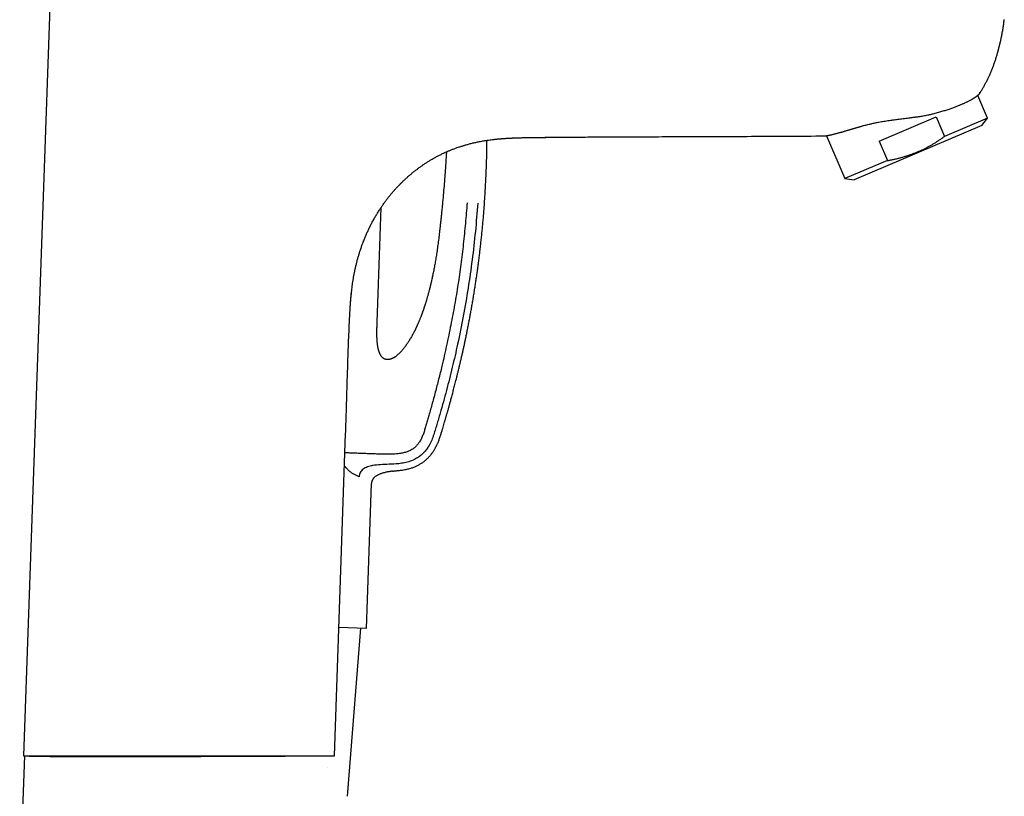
# Model space of a CAD drawing. Header units: millimetres. Extents: x 8 to 692, y 12 to 782.
# Tile 32 of 34: x 535 to 687, y 551 to 672. Entities that reach past the tile are written whole.
import ezdxf

# ---------------------------------------------------------------- set-up
doc = ezdxf.new("R2010")
doc.units = ezdxf.units.MM

msp = doc.modelspace()

# ---------------------------------------------------------------- linework, layer by layer
at = {"color": 7, "linetype": 'Continuous', "lineweight": 30}
for p, q in [((539.51, 676.75), (535.34, 557.49)), ((684.75, 656.35), (683.25, 659.87)), ((668, 652.8), (676.83, 656.55)), ((676.83, 656.55), (678.11, 653.53)), ((684.75, 656.35), (678.11, 653.53)), ((683.88, 655.19), (684.75, 656.35)), ((683.88, 655.19), (664.09, 646.79)), ((615.8, 653.37), (615.81, 653.37)), ((659.82, 653.63), (662.65, 646.97)), ((609.48, 653.18), (609.51, 653.18)), ((609.78, 653.2), (609.99, 653.21)), ((668, 652.8), (669.29, 649.78)), ((669.29, 649.78), (662.65, 646.97)), ((662.65, 646.97), (664.09, 646.79)), ((590.16, 624.72), (590.78, 642.52)), ((583.53, 557.48), (585.28, 607.44)), ((593.46, 601.73), (593.24, 601.7)), ((587.36, 600.75), (587.16, 600.85)), ((588.5, 577.25), (589.29, 599.73)), ((588.5, 577.25), (584.23, 577.39)), ((585.57, 551.22), (587.61, 577.28)), ((535.48, 557.48), (534.75, 536.58)), ((583.53, 557.48), (583.53, 557.48))]:
    msp.add_line(p, q, dxfattribs=at)
for points, knots in [([(683.48, 660.07), (683.57, 660.21), (683.74, 660.49), (684, 660.9), (684.24, 661.33), (684.48, 661.76), (684.7, 662.2), (684.92, 662.64), (685.13, 663.1), (685.34, 663.58), (685.54, 664.08), (685.73, 664.59), (685.91, 665.1), (686.08, 665.62), (686.25, 666.16), (686.41, 666.71), (686.55, 667.26), (686.69, 667.82), (686.82, 668.38), (686.94, 668.97), (687.06, 669.61), (687.18, 670.27), (687.28, 670.94), (687.34, 671.39), (687.37, 671.61)], [0, 0, 0, 0, 0.039918, 0.07984, 0.119769, 0.15971, 0.199663, 0.239627, 0.279601, 0.323578, 0.36756, 0.41155, 0.455549, 0.499555, 0.546232, 0.592907, 0.639575, 0.686245, 0.732924, 0.779619, 0.834676, 0.88976, 0.94487, 1, 1, 1, 1]), ([(687.37, 671.61), (687.37, 671.61), (687.37, 671.6), (687.37, 671.6), (687.37, 671.59), (687.37, 671.59), (687.37, 671.59), (687.37, 671.59), (687.37, 671.59), (687.37, 671.59), (687.37, 671.59), (687.36, 671.59), (687.36, 671.59), (687.36, 671.59), (687.36, 671.59), (687.36, 671.59), (687.36, 671.59), (687.36, 671.59), (687.36, 671.59), (687.35, 671.59), (687.35, 671.59), (687.35, 671.59), (687.35, 671.59), (687.35, 671.59), (687.35, 671.59), (687.35, 671.59), (687.34, 671.59), (687.32, 671.59), (687.3, 671.59), (687.29, 671.59)], [0, 0, 0, 0, 0.041591, 0.085518, 0.131784, 0.196445, 0.226191, 0.230146, 0.234113, 0.238095, 0.24209, 0.246098, 0.25012, 0.267464, 0.288778, 0.314065, 0.343323, 0.367759, 0.394409, 0.423273, 0.433491, 0.44396, 0.45468, 0.465651, 0.476873, 0.488346, 0.50007, 0.750059, 1, 1, 1, 1]), ([(676.49, 657.07), (676.61, 657.1), (676.85, 657.16), (677.2, 657.26), (677.54, 657.36), (677.88, 657.46), (678.2, 657.56), (678.52, 657.66), (678.82, 657.76), (679.11, 657.86), (679.4, 657.97), (679.67, 658.06), (679.92, 658.16), (680.16, 658.25), (680.41, 658.35), (680.66, 658.45), (680.89, 658.55), (681.09, 658.64), (681.28, 658.72), (681.47, 658.81), (681.65, 658.9), (681.83, 658.99), (682, 659.08), (682.15, 659.16), (682.3, 659.25), (682.43, 659.32), (682.55, 659.39), (682.65, 659.46), (682.75, 659.52), (682.84, 659.58), (682.93, 659.64), (683.01, 659.7), (683.09, 659.76), (683.17, 659.81), (683.23, 659.86), (683.29, 659.9), (683.33, 659.94), (683.37, 659.97), (683.4, 659.99), (683.42, 660.01), (683.44, 660.03), (683.45, 660.04), (683.45, 660.04), (683.45, 660.04)], [0, 0, 0, 0, 0.027902, 0.055804, 0.083319, 0.11085, 0.138381, 0.165897, 0.192465, 0.219048, 0.24563, 0.272199, 0.296005, 0.319812, 0.347049, 0.374293, 0.401531, 0.424432, 0.447338, 0.470239, 0.495495, 0.520757, 0.546014, 0.570639, 0.59527, 0.619895, 0.640848, 0.661804, 0.682757, 0.704032, 0.72531, 0.746585, 0.772136, 0.797693, 0.823245, 0.845212, 0.86718, 0.889269, 0.911367, 0.933464, 0.955553, 0.977777, 1, 1, 1, 1]), ([(683.47, 660.08), (683.47, 660.07), (683.46, 660.06), (683.45, 660.04), (683.45, 660.04)], [0, 0, 0, 0, 0.4999748, 1, 1, 1, 1]), ([(683.5, 660.34), (683.51, 660.32), (683.52, 660.29), (683.53, 660.24), (683.53, 660.19), (683.52, 660.15), (683.5, 660.11), (683.48, 660.09), (683.48, 660.07)], [0, 0, 0, 0, 0.182112, 0.35807, 0.527863, 0.691468, 0.848858, 1, 1, 1, 1]), ([(665.41, 655.15), (665.51, 655.18), (665.73, 655.24), (666.06, 655.32), (666.37, 655.4), (666.65, 655.46), (666.9, 655.52), (667.16, 655.58), (667.41, 655.63), (667.68, 655.68), (667.98, 655.74), (668.32, 655.81), (668.71, 655.87), (669.11, 655.94), (669.51, 656), (669.91, 656.06), (670.3, 656.11), (670.68, 656.16), (671.08, 656.21), (671.49, 656.26), (671.9, 656.31), (672.31, 656.36), (672.71, 656.41), (673.07, 656.46), (673.4, 656.5), (673.68, 656.54), (673.99, 656.58), (674.31, 656.63), (674.65, 656.68), (674.99, 656.74), (675.33, 656.81), (675.65, 656.87), (675.94, 656.93), (676.22, 657), (676.4, 657.04), (676.49, 657.07)], [0, 0, 0, 0, 0.033291, 0.066592, 0.099883, 0.12372, 0.147561, 0.171399, 0.195628, 0.219861, 0.244091, 0.278927, 0.313773, 0.348609, 0.384231, 0.419852, 0.453205, 0.486565, 0.519918, 0.55612, 0.592322, 0.626854, 0.661394, 0.695925, 0.720852, 0.745783, 0.77071, 0.80109, 0.831491, 0.861899, 0.892297, 0.922674, 0.948447, 0.974226, 1, 1, 1, 1]), ([(659.57, 653.6), (659.57, 653.6), (659.57, 653.6), (659.57, 653.6), (659.58, 653.6), (659.6, 653.6), (659.63, 653.61), (659.68, 653.61), (659.75, 653.62), (659.82, 653.63), (659.91, 653.65), (660.01, 653.66), (660.13, 653.69), (660.23, 653.71), (660.33, 653.73), (660.41, 653.74), (660.5, 653.76), (660.61, 653.79), (660.76, 653.82), (660.94, 653.87), (661.14, 653.92), (661.34, 653.97), (661.54, 654.02), (661.74, 654.08), (661.95, 654.13), (662.15, 654.19), (662.34, 654.25), (662.53, 654.3), (662.72, 654.36), (662.91, 654.41), (663.09, 654.47), (663.27, 654.52), (663.44, 654.57), (663.62, 654.62), (663.8, 654.67), (663.97, 654.73), (664.15, 654.78), (664.33, 654.83), (664.5, 654.88), (664.68, 654.94), (664.86, 654.99), (665.05, 655.04), (665.23, 655.09), (665.35, 655.13), (665.41, 655.14)], [0, 0, 0, 0, 0.0165082, 0.0330164, 0.0495459, 0.0660755, 0.0986032, 0.1311311, 0.1638156, 0.1965003, 0.2279346, 0.2593689, 0.2909388, 0.3225087, 0.3406304, 0.3587521, 0.3768993, 0.3950465, 0.4283824, 0.4617183, 0.495213, 0.5287077, 0.5576332, 0.5865588, 0.6155877, 0.6446167, 0.6681682, 0.6917198, 0.715327, 0.7389342, 0.7590068, 0.7790794, 0.7991864, 0.8192934, 0.8378413, 0.8563892, 0.8749644, 0.8935395, 0.9115235, 0.9295075, 0.9475166, 0.9655257, 0.98276, 1, 1, 1, 1]), ([(609.39, 653.17), (609.39, 653.17), (609.4, 653.17), (609.43, 653.17), (609.47, 653.17), (609.51, 653.18), (609.54, 653.18), (609.56, 653.18), (609.59, 653.18), (609.63, 653.19), (609.68, 653.19), (609.73, 653.2), (609.8, 653.2), (609.89, 653.21), (609.98, 653.21), (610.08, 653.22), (610.2, 653.23), (610.33, 653.23), (610.47, 653.24), (610.62, 653.25), (610.79, 653.26), (610.94, 653.27), (611.06, 653.27), (611.16, 653.28), (611.24, 653.28), (611.31, 653.28), (611.37, 653.28), (611.42, 653.29), (611.46, 653.29), (611.49, 653.29), (611.51, 653.29), (611.52, 653.29), (611.52, 653.29), (611.52, 653.29), (611.52, 653.29), (611.52, 653.29), (611.52, 653.29)], [0, 0, 0, 0, 0.022532, 0.043559, 0.06431, 0.086049, 0.097657, 0.109902, 0.122881, 0.138358, 0.159145, 0.185297, 0.216822, 0.253724, 0.296003, 0.343659, 0.396691, 0.455099, 0.518879, 0.588032, 0.662556, 0.742448, 0.789217, 0.831618, 0.8692, 0.901967, 0.929928, 0.953095, 0.971488, 0.983702, 0.992363, 0.99542, 0.997703, 0.998603, 0.999386, 1, 1, 1, 1]), ([(610.66, 653.25), (610.69, 653.25), (610.79, 653.26), (610.94, 653.27), (611.12, 653.27), (611.23, 653.28), (611.3, 653.28), (611.33, 653.28), (611.36, 653.28), (611.39, 653.29), (611.43, 653.29), (611.47, 653.29), (611.59, 653.29), (611.78, 653.3), (612.07, 653.31), (612.38, 653.32), (612.61, 653.32), (612.77, 653.33), (612.84, 653.33), (612.92, 653.33), (613, 653.33), (613.07, 653.33), (613.14, 653.33), (613.21, 653.33), (613.29, 653.34), (613.4, 653.34), (613.55, 653.34), (613.7, 653.34), (613.86, 653.34), (614.01, 653.35), (614.1, 653.35), (614.15, 653.35)], [0, 0, 0, 0, 0.026017, 0.088424, 0.13223, 0.174061, 0.18318, 0.192199, 0.201119, 0.209939, 0.219803, 0.232557, 0.245259, 0.323504, 0.399769, 0.493969, 0.584958, 0.602453, 0.624867, 0.64862, 0.671127, 0.692388, 0.712405, 0.731175, 0.7487, 0.785415, 0.823759, 0.871285, 0.916499, 0.959403, 1, 1, 1, 1]), ([(614.15, 653.35), (614.29, 653.35), (614.58, 653.35), (615.01, 653.36), (615.46, 653.37), (615.93, 653.37), (616.27, 653.38), (616.45, 653.38), (616.48, 653.38)], [0, 0, 0, 0, 0.180437, 0.367193, 0.560266, 0.759657, 0.965366, 1, 1, 1, 1]), ([(615.81, 653.37), (616.04, 653.37), (617.15, 653.39), (619.14, 653.4), (621.8, 653.42), (624.46, 653.44), (627.11, 653.45), (629.64, 653.46), (632.04, 653.47), (634.23, 653.48), (635.65, 653.49), (636.32, 653.49)], [0, 0, 0, 0, 0.033156, 0.162631, 0.292102, 0.421565, 0.551021, 0.680469, 0.791418, 0.902363, 1, 1, 1, 1]), ([(634.36, 653.48), (634.57, 653.48), (635.01, 653.48), (635.67, 653.49), (636.22, 653.49), (636.55, 653.49), (636.66, 653.49), (636.7, 653.49), (636.73, 653.49), (636.76, 653.49), (636.79, 653.49), (636.83, 653.49), (638.74, 653.5), (642.54, 653.51), (648.21, 653.53), (653.89, 653.56), (657.68, 653.58), (659.57, 653.6)], [0, 0, 0, 0, 0.024142, 0.05296, 0.078641, 0.090036, 0.091318, 0.092602, 0.093886, 0.095171, 0.096456, 0.097742, 0.099029, 0.324272, 0.549515, 0.774757, 1, 1, 1, 1]), ([(669.29, 649.78), (669.45, 649.81), (669.79, 649.87), (670.3, 649.98), (670.79, 650.09), (671.29, 650.22), (671.77, 650.36), (672.24, 650.5), (672.7, 650.65), (673.15, 650.81), (673.59, 650.98), (674.02, 651.16), (674.45, 651.35), (674.88, 651.56), (675.3, 651.77), (675.71, 651.99), (676.13, 652.23), (676.54, 652.47), (676.94, 652.72), (677.33, 652.98), (677.73, 653.25), (677.98, 653.44), (678.11, 653.53)], [0, 0, 0, 0, 0.05335, 0.106403, 0.159158, 0.211627, 0.263833, 0.315809, 0.364643, 0.413349, 0.461972, 0.510558, 0.559155, 0.607809, 0.656568, 0.705472, 0.754559, 0.803863, 0.85252, 0.901425, 0.950586, 1, 1, 1, 1]), ([(586.16, 629.14), (586.18, 629.3), (586.21, 629.61), (586.27, 630.07), (586.33, 630.54), (586.4, 631), (586.47, 631.47), (586.54, 631.86), (586.59, 632.16), (586.64, 632.37), (586.68, 632.58), (586.72, 632.79), (586.79, 633.09), (586.88, 633.48), (586.99, 633.96), (587.12, 634.45), (587.26, 634.93), (587.41, 635.44), (587.58, 635.96), (587.75, 636.48), (587.88, 636.84), (587.96, 637.04), (587.98, 637.1), (588.01, 637.16), (588.03, 637.23), (588.05, 637.29), (588.14, 637.51), (588.29, 637.88), (588.52, 638.41), (588.75, 638.93), (589.01, 639.46), (589.27, 639.98), (589.55, 640.5), (589.84, 641.01), (590.14, 641.52), (590.44, 642), (590.74, 642.46), (591.03, 642.88), (591.33, 643.31), (591.64, 643.73), (591.97, 644.14), (592.29, 644.54), (592.61, 644.92), (592.92, 645.27), (593.2, 645.59), (593.46, 645.85), (593.62, 646.03), (593.74, 646.14), (593.79, 646.2), (593.85, 646.26), (593.91, 646.32), (593.97, 646.38), (594.13, 646.53), (594.39, 646.78), (594.75, 647.12), (595.13, 647.45), (595.51, 647.77), (595.9, 648.09), (596.29, 648.39), (596.68, 648.68), (597.07, 648.96), (597.46, 649.23), (597.86, 649.49), (598.28, 649.75), (598.71, 650.01), (599.16, 650.26), (599.61, 650.5), (600.07, 650.74), (600.54, 650.96), (600.99, 651.16), (601.43, 651.35), (601.86, 651.52), (602.24, 651.66), (602.58, 651.78), (602.85, 651.88), (603.04, 651.94), (603.15, 651.98), (603.18, 651.99), (603.2, 651.99), (603.23, 652), (603.26, 652.01), (603.29, 652.02), (603.38, 652.05), (603.53, 652.1), (603.74, 652.16), (603.97, 652.23), (604.22, 652.29), (604.47, 652.36), (604.74, 652.43), (605.01, 652.5), (605.29, 652.56), (605.58, 652.62), (605.89, 652.69), (606.21, 652.75), (606.54, 652.81), (606.88, 652.87), (607.24, 652.92), (607.61, 652.98), (607.93, 653.02), (608.2, 653.05), (608.43, 653.08), (608.65, 653.1), (608.86, 653.12), (609.07, 653.14), (609.27, 653.16), (609.4, 653.17), (609.46, 653.17)], [0, 0, 0, 0, 0.012681, 0.025461, 0.038303, 0.051206, 0.064171, 0.077196, 0.083245, 0.089056, 0.094891, 0.100749, 0.106631, 0.120084, 0.133658, 0.147351, 0.161165, 0.175099, 0.190566, 0.206178, 0.220037, 0.22186, 0.223685, 0.225512, 0.227341, 0.229172, 0.231005, 0.246492, 0.262128, 0.277913, 0.293847, 0.30993, 0.325872, 0.341957, 0.358187, 0.37456, 0.388565, 0.402672, 0.416883, 0.431196, 0.445613, 0.460134, 0.472999, 0.485945, 0.498972, 0.507614, 0.516291, 0.518569, 0.52085, 0.523133, 0.525419, 0.527706, 0.529997, 0.543556, 0.557153, 0.570788, 0.584462, 0.598174, 0.611924, 0.624924, 0.63796, 0.651031, 0.664138, 0.677279, 0.691256, 0.705271, 0.719326, 0.73342, 0.747553, 0.761724, 0.774228, 0.786761, 0.799326, 0.807635, 0.815958, 0.823293, 0.824117, 0.824941, 0.825765, 0.82659, 0.827414, 0.828239, 0.829064, 0.834855, 0.841015, 0.847544, 0.854442, 0.861708, 0.869344, 0.876881, 0.884746, 0.89294, 0.901461, 0.910312, 0.91949, 0.928997, 0.938831, 0.948994, 0.959484, 0.965516, 0.971651, 0.97789, 0.98378, 0.989465, 0.994993, 1, 1, 1, 1]), ([(593.46, 601.73), (593.56, 601.74), (593.78, 601.76), (594.1, 601.8), (594.43, 601.86), (594.75, 601.92), (595.06, 602), (595.35, 602.08), (595.62, 602.16), (595.86, 602.25), (596.1, 602.35), (596.32, 602.45), (596.54, 602.56), (596.75, 602.68), (596.94, 602.79), (597.14, 602.92), (597.33, 603.06), (597.53, 603.21), (597.7, 603.36), (597.87, 603.51), (598.03, 603.66), (598.17, 603.82), (598.32, 603.98), (598.46, 604.14), (598.59, 604.32), (598.72, 604.49), (598.83, 604.65), (598.93, 604.81), (599.03, 604.96), (599.11, 605.11), (599.19, 605.25), (599.27, 605.4), (599.34, 605.54), (599.41, 605.68), (599.48, 605.82), (599.56, 606), (599.65, 606.22), (599.75, 606.47), (599.85, 606.73), (599.94, 607), (600.02, 607.26), (600.1, 607.52), (600.18, 607.78), (600.27, 608.09), (600.38, 608.45), (600.5, 608.85), (600.59, 609.18), (600.67, 609.43), (600.72, 609.6), (600.77, 609.78), (600.82, 609.96), (600.88, 610.14), (600.93, 610.34), (601, 610.56), (601.06, 610.78), (601.13, 611.02), (601.2, 611.26), (601.27, 611.51), (601.34, 611.77), (601.41, 612.03), (601.49, 612.3), (601.56, 612.59), (601.65, 612.89), (601.73, 613.22), (601.83, 613.56), (601.92, 613.93), (602.02, 614.3), (602.12, 614.68), (602.22, 615.08), (602.33, 615.49), (602.44, 615.93), (602.55, 616.39), (602.67, 616.87), (602.79, 617.37), (602.92, 617.89), (603.04, 618.41), (603.17, 618.95), (603.29, 619.49), (603.42, 620.06), (603.55, 620.63), (603.68, 621.23), (603.81, 621.85), (603.94, 622.48), (604.07, 623.12), (604.21, 623.78), (604.34, 624.46), (604.47, 625.15), (604.6, 625.85), (604.73, 626.57), (604.86, 627.3), (604.99, 628.05), (605.12, 628.81), (605.24, 629.58), (605.37, 630.35), (605.48, 631.11), (605.59, 631.86), (605.7, 632.63), (605.81, 633.4), (605.91, 634.19), (606.01, 634.97), (606.1, 635.76), (606.19, 636.55), (606.28, 637.34), (606.37, 638.15), (606.45, 638.97), (606.53, 639.8), (606.6, 640.64), (606.68, 641.51), (606.75, 642.4), (606.81, 643.32), (606.87, 644.25), (606.93, 645.19), (606.98, 646.15), (607.03, 647.12), (607.07, 648.09), (607.11, 649.09), (607.14, 650.09), (607.16, 651.1), (607.18, 652.05), (607.18, 652.65), (607.19, 652.91)], [0, 0, 0, 0, 0.005416, 0.0115905, 0.0176234, 0.0235169, 0.029269, 0.0348771, 0.0396657, 0.0443446, 0.0489154, 0.0533802, 0.0577387, 0.0619903, 0.0661349, 0.0701724, 0.0746556, 0.0789999, 0.0832066, 0.0872777, 0.0912148, 0.0950188, 0.0986902, 0.1028064, 0.1067427, 0.1104994, 0.1140783, 0.1174818, 0.1207118, 0.123804, 0.1267418, 0.129636, 0.1325029, 0.1353424, 0.1381541, 0.1409381, 0.1459714, 0.1509148, 0.1557697, 0.1608737, 0.1658778, 0.1707986, 0.1756428, 0.1804105, 0.1881866, 0.1957506, 0.2031028, 0.2064955, 0.2098411, 0.2131398, 0.2164018, 0.2197884, 0.2235778, 0.2275702, 0.2317656, 0.2361637, 0.2407646, 0.2455679, 0.2502821, 0.255176, 0.2602495, 0.2655025, 0.2709347, 0.2772091, 0.2837064, 0.2904264, 0.2973689, 0.3045336, 0.3119204, 0.319529, 0.3273592, 0.3360946, 0.3450896, 0.354344, 0.3638574, 0.3736295, 0.3834787, 0.3935769, 0.4039239, 0.4145194, 0.425587, 0.4369127, 0.4484963, 0.4603374, 0.4724358, 0.4847911, 0.4974031, 0.5102715, 0.5233961, 0.5367766, 0.5504128, 0.5643045, 0.5784513, 0.5928533, 0.606279, 0.6199187, 0.6337723, 0.6478398, 0.6621211, 0.676616, 0.6906513, 0.7048813, 0.7193058, 0.7339249, 0.7487386, 0.7637468, 0.7789495, 0.7943468, 0.8106861, 0.827239, 0.8440056, 0.860986, 0.8781802, 0.8955884, 0.9132109, 0.9310478, 0.9490996, 0.9673665, 0.9858488, 1, 1, 1, 1]), ([(600.9, 651.12), (600.89, 651), (600.85, 650.29), (600.77, 649.11), (600.67, 647.58), (600.56, 646.18), (600.44, 644.77), (600.35, 643.84), (600.31, 643.37)], [0, 0, 0, 0, 0.044498, 0.275133, 0.456349, 0.637565, 0.818783, 1, 1, 1, 1]), ([(604.1, 643.24), (604.06, 642.71), (603.98, 641.64), (603.84, 640.03), (603.69, 638.43), (603.52, 636.83), (603.33, 635.25), (603.13, 633.68), (602.92, 632.12), (602.69, 630.56), (602.44, 629), (602.17, 627.43), (601.88, 625.85), (601.58, 624.27), (601.26, 622.69), (600.92, 621.1), (600.57, 619.51), (600.24, 618.1), (599.95, 616.89), (599.69, 615.88), (599.44, 614.88), (599.18, 613.89), (598.91, 612.9), (598.65, 611.93), (598.4, 611.05), (598.18, 610.26), (597.97, 609.55), (597.77, 608.86), (597.61, 608.29), (597.48, 607.86), (597.38, 607.57), (597.27, 607.27), (597.16, 606.99), (597.03, 606.71), (596.89, 606.44), (596.74, 606.19), (596.58, 605.95), (596.42, 605.74), (596.24, 605.54), (596.05, 605.35), (595.85, 605.18), (595.63, 605.03), (595.4, 604.89), (595.17, 604.77), (594.92, 604.67), (594.65, 604.58), (594.37, 604.49), (594.07, 604.43), (593.76, 604.37), (593.44, 604.33), (593.09, 604.29), (592.68, 604.26), (592.23, 604.25), (591.81, 604.25), (591.41, 604.25), (591.03, 604.26), (590.65, 604.27), (590.26, 604.28), (589.86, 604.29), (589.45, 604.31), (589.04, 604.32), (588.62, 604.33), (588.21, 604.35), (587.81, 604.36), (587.42, 604.37), (587.03, 604.39), (586.64, 604.41), (586.27, 604.42), (585.93, 604.44), (585.61, 604.45), (585.36, 604.47), (585.22, 604.47), (585.18, 604.48)], [0, 0, 0, 0, 0.031926, 0.063871, 0.09582, 0.127756, 0.159664, 0.190954, 0.222184, 0.253369, 0.284534, 0.316349, 0.348215, 0.380167, 0.412243, 0.444496, 0.476959, 0.509548, 0.530296, 0.550994, 0.571587, 0.592021, 0.61224, 0.632193, 0.651831, 0.666706, 0.681347, 0.69575, 0.70992, 0.716205, 0.72244, 0.728629, 0.73477, 0.740864, 0.746911, 0.752907, 0.758286, 0.763627, 0.768931, 0.774205, 0.77946, 0.784709, 0.789965, 0.795238, 0.800545, 0.805893, 0.811941, 0.818069, 0.824297, 0.830637, 0.837102, 0.845775, 0.854703, 0.863907, 0.871136, 0.878549, 0.886152, 0.893958, 0.90198, 0.910066, 0.918339, 0.926783, 0.935383, 0.943325, 0.951375, 0.959527, 0.967768, 0.976086, 0.983069, 0.990093, 0.997151, 1, 1, 1, 1]), ([(600.31, 643.37), (600.29, 643.16), (600.25, 642.74), (600.19, 642.11), (600.13, 641.5), (600.07, 640.89), (600, 640.3), (599.94, 639.74), (599.88, 639.19), (599.82, 638.67), (599.76, 638.16), (599.7, 637.66), (599.64, 637.17), (599.57, 636.69), (599.51, 636.23), (599.44, 635.77), (599.37, 635.33), (599.31, 634.9), (599.24, 634.48), (599.17, 634.08), (599.1, 633.68), (599.03, 633.3), (598.96, 632.93), (598.89, 632.56), (598.81, 632.2), (598.74, 631.86), (598.67, 631.53), (598.6, 631.21), (598.53, 630.9), (598.46, 630.61), (598.39, 630.32), (598.33, 630.04), (598.26, 629.77), (598.19, 629.52), (598.12, 629.27), (598.06, 629.03), (598, 628.81), (597.94, 628.6), (597.88, 628.39), (597.82, 628.2), (597.77, 628.01), (597.71, 627.84), (597.66, 627.68), (597.62, 627.53), (597.57, 627.39), (597.53, 627.27), (597.49, 627.15), (597.45, 627.03), (597.42, 626.93), (597.39, 626.83), (597.36, 626.75), (597.34, 626.69), (597.32, 626.63), (597.3, 626.59), (597.29, 626.57), (597.29, 626.56), (597.29, 626.55), (597.28, 626.53), (597.28, 626.51), (597.27, 626.49), (597.25, 626.45), (597.23, 626.4), (597.21, 626.33), (597.19, 626.27), (597.16, 626.19), (597.13, 626.11), (597.1, 626.02), (597.06, 625.93), (597.03, 625.84), (597, 625.75), (596.95, 625.62), (596.88, 625.46), (596.8, 625.25), (596.73, 625.07), (596.66, 624.9), (596.6, 624.75), (596.53, 624.6), (596.47, 624.46), (596.41, 624.32), (596.35, 624.19), (596.3, 624.08), (596.26, 623.98), (596.22, 623.9), (596.18, 623.83), (596.16, 623.77), (596.13, 623.72), (596.11, 623.68), (596.1, 623.65), (596.09, 623.64), (596.09, 623.62), (596.08, 623.61), (596.07, 623.59), (596.06, 623.57), (596.04, 623.53), (596.02, 623.48), (595.99, 623.43), (595.96, 623.36), (595.92, 623.29), (595.88, 623.21), (595.82, 623.08), (595.72, 622.9), (595.6, 622.67), (595.47, 622.43), (595.32, 622.19), (595.18, 621.95), (595.04, 621.72), (594.9, 621.51), (594.76, 621.29), (594.61, 621.09), (594.47, 620.9), (594.34, 620.72), (594.2, 620.55), (594.06, 620.38), (593.92, 620.22), (593.78, 620.08), (593.65, 619.94), (593.52, 619.81), (593.39, 619.7), (593.27, 619.59), (593.15, 619.5), (593.04, 619.41), (592.93, 619.34), (592.83, 619.27), (592.74, 619.22), (592.66, 619.17), (592.58, 619.13), (592.49, 619.09), (592.41, 619.05), (592.33, 619.02), (592.24, 618.99), (592.14, 618.96), (592.04, 618.94), (591.95, 618.92), (591.86, 618.92), (591.79, 618.91), (591.71, 618.92), (591.63, 618.92), (591.56, 618.94), (591.49, 618.95), (591.43, 618.97), (591.38, 618.99), (591.33, 619.01), (591.28, 619.03), (591.22, 619.06), (591.17, 619.09), (591.12, 619.13), (591.08, 619.16), (591.05, 619.19), (591, 619.22), (590.96, 619.27), (590.91, 619.32), (590.87, 619.36), (590.84, 619.4), (590.8, 619.46), (590.75, 619.52), (590.71, 619.6), (590.66, 619.68), (590.6, 619.78), (590.55, 619.9), (590.5, 620.02), (590.45, 620.16), (590.4, 620.31), (590.36, 620.47), (590.32, 620.65), (590.28, 620.84), (590.25, 621.04), (590.22, 621.24), (590.19, 621.46), (590.17, 621.7), (590.15, 621.94), (590.14, 622.19), (590.13, 622.46), (590.12, 622.74), (590.12, 623.03), (590.12, 623.35), (590.13, 623.67), (590.14, 624.01), (590.15, 624.36), (590.16, 624.6), (590.16, 624.72)], [0, 0, 0, 0, 0.01919, 0.038014, 0.056471, 0.074562, 0.092286, 0.109644, 0.125675, 0.14138, 0.15676, 0.171814, 0.186541, 0.200943, 0.215019, 0.228769, 0.242193, 0.255292, 0.267841, 0.280075, 0.291995, 0.3036, 0.315094, 0.326261, 0.337103, 0.34762, 0.35781, 0.367502, 0.376881, 0.385945, 0.394695, 0.4033, 0.411578, 0.419529, 0.427152, 0.434447, 0.441416, 0.448056, 0.454446, 0.4605, 0.466219, 0.471603, 0.476651, 0.481283, 0.485591, 0.489576, 0.493238, 0.497006, 0.500357, 0.50329, 0.505806, 0.507904, 0.509584, 0.510847, 0.511692, 0.511958, 0.512165, 0.512536, 0.51312, 0.514034, 0.515297, 0.51691, 0.518872, 0.521037, 0.52351, 0.526218, 0.528983, 0.531796, 0.534658, 0.53757, 0.54053, 0.546892, 0.553469, 0.560261, 0.564929, 0.569695, 0.574557, 0.579429, 0.583954, 0.588092, 0.591843, 0.595207, 0.597766, 0.600044, 0.602042, 0.603759, 0.60518, 0.605863, 0.606328, 0.606678, 0.607141, 0.607722, 0.608422, 0.609723, 0.611303, 0.613162, 0.615299, 0.617714, 0.620409, 0.623278, 0.630712, 0.638518, 0.646694, 0.655241, 0.664159, 0.671518, 0.679111, 0.686939, 0.695003, 0.701503, 0.708148, 0.71486, 0.72133, 0.727635, 0.733655, 0.73939, 0.744839, 0.750003, 0.754798, 0.759317, 0.76356, 0.767528, 0.770897, 0.774038, 0.776951, 0.779689, 0.782567, 0.785111, 0.787785, 0.790589, 0.793523, 0.796617, 0.799958, 0.802082, 0.804293, 0.80659, 0.808972, 0.811313, 0.813423, 0.8153, 0.816943, 0.818436, 0.820112, 0.821855, 0.823723, 0.825598, 0.827189, 0.828489, 0.829657, 0.832147, 0.834269, 0.835599, 0.837259, 0.839262, 0.841608, 0.844293, 0.847316, 0.850678, 0.854381, 0.858426, 0.862811, 0.867536, 0.872603, 0.878009, 0.883754, 0.889716, 0.896007, 0.902628, 0.909576, 0.916848, 0.924448, 0.932374, 0.940628, 0.949625, 0.958981, 0.968697, 0.978772, 0.989207, 1, 1, 1, 1]), ([(605.75, 643.18), (605.64, 641.71), (605.41, 638.77), (604.9, 634.38), (604.28, 630), (603.52, 625.65), (602.7, 621.55), (601.82, 617.72), (600.92, 614.15), (600.18, 611.49), (599.67, 609.72), (599.41, 608.84), (599.14, 607.96), (598.88, 607.08), (598.53, 606.22), (598.14, 605.48), (597.7, 604.85), (597.24, 604.33), (596.72, 603.89), (596.07, 603.48), (595.3, 603.14), (594.41, 602.9), (593.8, 602.82), (593.5, 602.78)], [0, 0, 0, 0, 0.100118, 0.200225, 0.300317, 0.400397, 0.500464, 0.58384, 0.667207, 0.750568, 0.771408, 0.792247, 0.813086, 0.833919, 0.854718, 0.8755, 0.891066, 0.906639, 0.922195, 0.937735, 0.958479, 0.979224, 1, 1, 1, 1]), ([(585.98, 626.79), (585.98, 626.81), (585.98, 626.83), (585.98, 626.87), (585.98, 626.92), (585.99, 626.98), (585.99, 627.05), (585.99, 627.12), (586, 627.19), (586, 627.26), (586.01, 627.34), (586.02, 627.45), (586.03, 627.59), (586.04, 627.77), (586.05, 627.96), (586.07, 628.13), (586.08, 628.29), (586.09, 628.45), (586.11, 628.59), (586.12, 628.73), (586.13, 628.85), (586.14, 628.97), (586.15, 629.09), (586.16, 629.16), (586.16, 629.19)], [0, 0, 0, 0, 0.016047, 0.033523, 0.05824, 0.083828, 0.110809, 0.138963, 0.168166, 0.198417, 0.229717, 0.262066, 0.333244, 0.409025, 0.489408, 0.558766, 0.62672, 0.690757, 0.750891, 0.807141, 0.859528, 0.908077, 0.957085, 1, 1, 1, 1]), ([(585.99, 627.07), (585.99, 627.08), (586, 627.14), (586, 627.24), (586.01, 627.36), (586.02, 627.5), (586.03, 627.65), (586.04, 627.79), (586.05, 627.92), (586.06, 628.02), (586.06, 628.1), (586.07, 628.16), (586.07, 628.22), (586.08, 628.29), (586.09, 628.46), (586.12, 628.74), (586.14, 629), (586.16, 629.13)], [0, 0, 0, 0, 0.024682, 0.079092, 0.139451, 0.205759, 0.278015, 0.35622, 0.41224, 0.467306, 0.497887, 0.528472, 0.559062, 0.589656, 0.620254, 0.811595, 1, 1, 1, 1]), ([(585.99, 627.12), (586, 627.14), (586, 627.2), (586, 627.25), (586, 627.28)], [0, 0, 0, 0, 0.459238, 1, 1, 1, 1]), ([(585.28, 607.44), (585.31, 608.25), (585.36, 609.85), (585.43, 612.25), (585.5, 614.65), (585.57, 616.89), (585.64, 618.98), (585.71, 620.9), (585.78, 622.82), (585.87, 624.74), (585.93, 626.02), (585.97, 626.66)], [0, 0, 0, 0, 0.125002, 0.250007, 0.375013, 0.500017, 0.600017, 0.700014, 0.800009, 0.900003, 1, 1, 1, 1]), ([(585.97, 626.66), (585.97, 626.66), (585.97, 626.67), (585.97, 626.68), (585.97, 626.69), (585.97, 626.72), (585.97, 626.76), (585.97, 626.78), (585.98, 626.79)], [0, 0, 0, 0, 0.025193, 0.098216, 0.21352, 0.433027, 0.7277, 1, 1, 1, 1]), ([(585.99, 627.07), (585.99, 627.08), (585.99, 627.09), (585.99, 627.11), (585.99, 627.12)], [0, 0, 0, 0, 0.51347, 1, 1, 1, 1]), ([(586.75, 601.04), (586.62, 601.11), (586.36, 601.24), (586.04, 601.48), (585.78, 601.7), (585.6, 601.87), (585.42, 602.07), (585.25, 602.25), (585.15, 602.4), (585.11, 602.46)], [0, 0, 0, 0, 0.232752, 0.459817, 0.572157, 0.684158, 0.796194, 0.908637, 1, 1, 1, 1]), ([(593.5, 602.78), (593.01, 602.75), (592.06, 602.68), (590.71, 602.64), (589.59, 602.53), (588.8, 602.34), (588.32, 602.14), (587.99, 601.95), (587.72, 601.71), (587.52, 601.42), (587.39, 601.09), (587.37, 600.87), (587.36, 600.75)], [0, 0, 0, 0, 0.210823, 0.404628, 0.577574, 0.693787, 0.748434, 0.801209, 0.85243, 0.902333, 0.951441, 1, 1, 1, 1]), ([(592.55, 601.62), (592.54, 601.62), (592.44, 601.61), (592.26, 601.58), (592.01, 601.54), (591.76, 601.5), (591.52, 601.45), (591.28, 601.39), (591.05, 601.33), (590.84, 601.26), (590.64, 601.19), (590.47, 601.12), (590.31, 601.04), (590.15, 600.96), (590.01, 600.87), (589.87, 600.78), (589.76, 600.68), (589.66, 600.59), (589.58, 600.5), (589.51, 600.4), (589.45, 600.3), (589.39, 600.2), (589.35, 600.09), (589.32, 599.97), (589.3, 599.85), (589.29, 599.77), (589.29, 599.73)], [0, 0, 0, 0, 0.007276, 0.070398, 0.1344, 0.195124, 0.255821, 0.316123, 0.375679, 0.434168, 0.48066, 0.526126, 0.570456, 0.613573, 0.655433, 0.696043, 0.735464, 0.765625, 0.795233, 0.824417, 0.853344, 0.882217, 0.910749, 0.939706, 0.969362, 1, 1, 1, 1]), ([(592.53, 601.62), (592.54, 601.62), (592.64, 601.64), (592.81, 601.66), (593.03, 601.68), (593.25, 601.7), (593.39, 601.72), (593.46, 601.73)], [0, 0, 0, 0, 0.0488243, 0.2997152, 0.5431042, 0.777152, 1, 1, 1, 1]), ([(535.35, 557.49), (535.35, 557.48), (535.36, 557.48), (535.38, 557.48), (535.41, 557.48), (535.44, 557.48), (535.47, 557.48), (535.5, 557.48), (535.54, 557.48), (535.59, 557.48), (535.64, 557.48), (535.7, 557.48), (535.77, 557.48), (535.85, 557.48), (535.95, 557.48), (536.05, 557.48), (536.17, 557.48), (536.3, 557.48), (536.43, 557.48), (536.58, 557.48), (536.75, 557.48), (536.95, 557.48), (537.18, 557.48), (537.4, 557.48), (537.61, 557.48), (537.81, 557.48), (538.01, 557.48), (538.22, 557.48), (538.45, 557.48), (538.68, 557.48), (538.91, 557.48), (539.16, 557.48), (539.41, 557.48), (539.67, 557.48), (539.94, 557.48), (540.19, 557.48), (540.42, 557.48), (540.62, 557.48), (540.83, 557.48), (541.07, 557.48), (541.33, 557.48), (541.61, 557.48), (541.91, 557.48), (542.21, 557.48), (542.51, 557.48), (542.82, 557.48), (543.12, 557.48), (543.42, 557.48), (543.73, 557.48), (544.04, 557.48), (544.35, 557.48), (544.72, 557.48), (545.14, 557.48), (545.61, 557.48), (546.09, 557.48), (546.57, 557.48), (547.05, 557.48), (547.53, 557.48), (548.01, 557.48), (548.5, 557.48), (548.99, 557.48), (549.49, 557.48), (549.99, 557.48), (550.48, 557.48), (550.98, 557.48), (551.49, 557.48), (551.99, 557.48), (552.46, 557.48), (552.89, 557.48), (553.28, 557.48), (553.66, 557.48), (554.03, 557.48), (554.38, 557.48), (554.7, 557.48), (555.03, 557.48), (555.4, 557.48), (555.8, 557.48), (556.24, 557.48), (556.69, 557.48), (557.13, 557.48), (557.58, 557.48), (558.03, 557.48), (558.48, 557.48), (558.93, 557.48), (559.39, 557.48), (559.84, 557.48), (560.3, 557.48), (560.71, 557.48), (561.09, 557.48), (561.44, 557.48), (561.78, 557.48), (562.12, 557.48), (562.45, 557.48), (562.78, 557.48), (563.11, 557.48), (563.48, 557.48), (563.88, 557.48), (564.32, 557.48), (564.76, 557.48), (565.2, 557.48), (565.63, 557.48), (566.07, 557.48), (566.5, 557.48), (566.93, 557.48), (567.36, 557.48), (567.79, 557.48), (568.21, 557.48), (568.6, 557.48), (568.95, 557.48), (569.27, 557.48), (569.58, 557.48), (569.89, 557.48), (570.19, 557.48), (570.49, 557.48), (570.78, 557.48), (571.11, 557.48), (571.47, 557.48), (571.85, 557.48), (572.24, 557.48), (572.61, 557.48), (572.99, 557.48), (573.36, 557.48), (573.73, 557.48), (574.09, 557.48), (574.45, 557.48), (574.8, 557.48), (575.15, 557.48), (575.46, 557.48), (575.74, 557.48), (576, 557.48), (576.24, 557.48), (576.48, 557.48), (576.71, 557.48), (576.92, 557.48), (577.14, 557.48), (577.37, 557.48), (577.61, 557.48), (577.88, 557.48), (578.14, 557.48), (578.39, 557.48), (578.64, 557.48), (578.91, 557.48), (579.21, 557.49), (579.53, 557.49), (579.84, 557.49), (580.13, 557.49), (580.41, 557.49), (580.68, 557.49), (580.93, 557.49), (581.14, 557.5), (581.3, 557.5), (581.43, 557.5), (581.56, 557.5), (581.69, 557.5), (581.83, 557.5), (581.98, 557.51), (582.12, 557.51), (582.25, 557.51), (582.38, 557.51), (582.52, 557.5), (582.66, 557.5), (582.81, 557.5), (582.94, 557.49), (583.06, 557.49), (583.16, 557.49), (583.25, 557.48), (583.33, 557.48), (583.39, 557.48), (583.44, 557.48), (583.47, 557.48), (583.5, 557.48), (583.52, 557.48), (583.53, 557.48), (583.53, 557.48), (583.53, 557.48)], [0, 0, 0, 0, 0.011573, 0.026708, 0.034277, 0.041845, 0.04915, 0.056455, 0.063759, 0.069257, 0.074757, 0.080255, 0.085753, 0.091306, 0.096862, 0.102418, 0.107972, 0.113577, 0.119184, 0.124791, 0.130397, 0.138217, 0.146039, 0.153859, 0.159749, 0.165641, 0.171532, 0.177423, 0.18335, 0.189278, 0.195206, 0.201134, 0.207095, 0.213058, 0.219021, 0.224982, 0.229261, 0.233539, 0.237821, 0.242103, 0.247659, 0.253216, 0.258772, 0.264344, 0.269917, 0.27549, 0.280725, 0.285961, 0.291196, 0.296445, 0.301694, 0.306943, 0.314449, 0.321955, 0.329478, 0.337001, 0.344108, 0.351216, 0.358322, 0.365463, 0.372604, 0.379745, 0.386646, 0.393548, 0.40045, 0.407382, 0.414316, 0.421249, 0.426385, 0.43152, 0.436662, 0.441803, 0.446106, 0.45041, 0.454716, 0.459023, 0.464794, 0.470565, 0.476337, 0.482125, 0.487915, 0.493704, 0.499548, 0.505393, 0.511237, 0.517101, 0.522964, 0.528828, 0.533255, 0.537683, 0.542114, 0.546545, 0.55085, 0.555155, 0.559463, 0.56377, 0.569543, 0.575317, 0.58109, 0.58688, 0.592672, 0.598462, 0.604308, 0.610154, 0.616, 0.621865, 0.62773, 0.633594, 0.638023, 0.642452, 0.646884, 0.651316, 0.655624, 0.659932, 0.664244, 0.668555, 0.674333, 0.680112, 0.685889, 0.691685, 0.697481, 0.703277, 0.709128, 0.714979, 0.72083, 0.726699, 0.732569, 0.738439, 0.742871, 0.747303, 0.751739, 0.756175, 0.760195, 0.764215, 0.768238, 0.772261, 0.777478, 0.782694, 0.787911, 0.79314, 0.79837, 0.8036, 0.810958, 0.818317, 0.825691, 0.833066, 0.840086, 0.847106, 0.85414, 0.861175, 0.865196, 0.869217, 0.873241, 0.877265, 0.882483, 0.887701, 0.892919, 0.898151, 0.903383, 0.908614, 0.915977, 0.923339, 0.930717, 0.938096, 0.94512, 0.952145, 0.959183, 0.966222, 0.971843, 0.977465, 0.983086, 0.988724, 0.994362, 1, 1, 1, 1]), ([(535.39, 557.48), (535.42, 557.48), (535.47, 557.48), (535.55, 557.48), (535.64, 557.48), (535.72, 557.47), (535.82, 557.47), (535.93, 557.47), (536.06, 557.47), (536.2, 557.47), (536.34, 557.46), (536.49, 557.46), (536.63, 557.46), (536.76, 557.46), (536.87, 557.45), (536.99, 557.45), (537.08, 557.45), (537.15, 557.45), (537.2, 557.45), (537.25, 557.45), (537.31, 557.45), (537.36, 557.44), (537.43, 557.44), (537.51, 557.44), (537.59, 557.44), (537.68, 557.44), (537.8, 557.44), (537.94, 557.44), (538.1, 557.43), (538.24, 557.43), (538.36, 557.43), (538.48, 557.43), (538.58, 557.43), (538.66, 557.42), (538.72, 557.42), (538.78, 557.42), (538.83, 557.42), (538.9, 557.42), (538.97, 557.42), (539.06, 557.42), (539.15, 557.42), (539.25, 557.42), (539.36, 557.42), (539.46, 557.41), (539.57, 557.41), (539.69, 557.41), (539.8, 557.41), (539.91, 557.41), (540.02, 557.41), (540.11, 557.41), (540.19, 557.41), (540.26, 557.4), (540.31, 557.4), (540.35, 557.4), (540.4, 557.4), (540.46, 557.4), (540.53, 557.4), (540.63, 557.4), (540.74, 557.4), (540.86, 557.4), (540.99, 557.4), (541.1, 557.4), (541.22, 557.39), (541.34, 557.39), (541.48, 557.39), (541.63, 557.39), (541.81, 557.39), (542.01, 557.39), (542.24, 557.39), (542.43, 557.38), (542.59, 557.38), (542.72, 557.38), (542.85, 557.38), (542.99, 557.38), (543.16, 557.38), (543.34, 557.38), (543.54, 557.38), (543.74, 557.38), (543.94, 557.38), (544.14, 557.37), (544.36, 557.37), (544.55, 557.37), (544.72, 557.37), (544.87, 557.37), (545.03, 557.37), (545.18, 557.37), (545.34, 557.37), (545.51, 557.37), (545.67, 557.37), (545.82, 557.37), (545.95, 557.37), (546.07, 557.37), (546.17, 557.37), (546.26, 557.37), (546.35, 557.37), (546.45, 557.37), (546.56, 557.37), (546.68, 557.37), (546.81, 557.37), (546.95, 557.37), (547.11, 557.37), (547.27, 557.37), (547.81, 557.37), (548.39, 557.37), (549.03, 557.37), (549.34, 557.37), (549.66, 557.37), (549.95, 557.37), (550.21, 557.37), (550.44, 557.37), (550.66, 557.37), (550.86, 557.37), (551.05, 557.37), (551.22, 557.37), (551.38, 557.37), (551.53, 557.37), (551.68, 557.37), (551.84, 557.37), (552.01, 557.37), (552.19, 557.37), (552.39, 557.37), (552.6, 557.37), (552.83, 557.37), (553.05, 557.37), (553.26, 557.37), (553.47, 557.38), (553.68, 557.38), (553.88, 557.38), (554.08, 557.38), (554.31, 557.38), (554.57, 557.38), (554.86, 557.38), (555.12, 557.38), (555.36, 557.38), (555.58, 557.38), (555.79, 557.38), (556, 557.38), (556.22, 557.39), (556.44, 557.39), (556.67, 557.39), (556.93, 557.39), (557.21, 557.39), (557.53, 557.39), (557.86, 557.39), (558.19, 557.39), (558.54, 557.4), (558.89, 557.4), (559.24, 557.4), (559.58, 557.4), (559.92, 557.4), (560.24, 557.4), (560.56, 557.4), (560.87, 557.41), (561.19, 557.41), (561.51, 557.41), (561.82, 557.41), (562.11, 557.41), (562.4, 557.41), (562.69, 557.41), (562.99, 557.42), (563.3, 557.42), (563.62, 557.42), (563.95, 557.42), (564.29, 557.42), (564.64, 557.42), (565, 557.42), (565.35, 557.43), (565.69, 557.43), (566.02, 557.43), (566.35, 557.43), (566.68, 557.43), (567.01, 557.43), (567.36, 557.44), (567.71, 557.44), (568.07, 557.44), (568.42, 557.44), (568.79, 557.44), (569.16, 557.44), (569.54, 557.44), (569.9, 557.45), (570.26, 557.45), (570.59, 557.45), (570.89, 557.45), (571.13, 557.45), (571.34, 557.45), (571.54, 557.45), (571.72, 557.45), (571.9, 557.45), (572.07, 557.45), (572.26, 557.45), (572.44, 557.46), (572.63, 557.46), (572.82, 557.46), (573.02, 557.46), (573.23, 557.46), (573.44, 557.46), (573.66, 557.46), (573.89, 557.46), (574.17, 557.46), (574.5, 557.46), (574.86, 557.46), (575.21, 557.46), (575.55, 557.46), (575.85, 557.47), (576.13, 557.47), (576.37, 557.47), (576.61, 557.47), (576.84, 557.47), (577.05, 557.47), (577.25, 557.47), (577.42, 557.47), (577.59, 557.47), (577.75, 557.47), (577.9, 557.47), (578.05, 557.47), (578.2, 557.47), (578.37, 557.47), (578.57, 557.47), (578.78, 557.47), (579.01, 557.47), (579.24, 557.47), (579.49, 557.47), (579.75, 557.48), (580.03, 557.48), (580.23, 557.48), (580.37, 557.48), (580.45, 557.48), (580.54, 557.48), (580.63, 557.48), (580.73, 557.48), (580.84, 557.48), (580.96, 557.48), (581.1, 557.48), (581.25, 557.48), (581.41, 557.48), (581.59, 557.48), (581.78, 557.48), (581.99, 557.48), (582.2, 557.48), (582.43, 557.48), (582.68, 557.48), (582.95, 557.48), (583.24, 557.48), (583.43, 557.48), (583.53, 557.48)], [0, 0, 0, 0, 0.001548, 0.003378, 0.005277, 0.007144, 0.008978, 0.01165, 0.014397, 0.017346, 0.020499, 0.023702, 0.026823, 0.029382, 0.031885, 0.034301, 0.036489, 0.037738, 0.03889, 0.039945, 0.040971, 0.04218, 0.04359, 0.0452, 0.04701, 0.048938, 0.050836, 0.05447, 0.057978, 0.060726, 0.063391, 0.065865, 0.068052, 0.069568, 0.070907, 0.072068, 0.073159, 0.074497, 0.076075, 0.077895, 0.079914, 0.082005, 0.08416, 0.086379, 0.088661, 0.091007, 0.093417, 0.095856, 0.098086, 0.100065, 0.101792, 0.102972, 0.103997, 0.104869, 0.105839, 0.107067, 0.108555, 0.110301, 0.112876, 0.115516, 0.118054, 0.120492, 0.12283, 0.125067, 0.128379, 0.131443, 0.134291, 0.139209, 0.143949, 0.148512, 0.151186, 0.153828, 0.156464, 0.159309, 0.162415, 0.166666, 0.170811, 0.174853, 0.178831, 0.183021, 0.187423, 0.192036, 0.195044, 0.198135, 0.20131, 0.204536, 0.207609, 0.211257, 0.214601, 0.217641, 0.220377, 0.222809, 0.224937, 0.22676, 0.228513, 0.230506, 0.23274, 0.235217, 0.237935, 0.24084, 0.243978, 0.247349, 0.250941, 0.276983, 0.283498, 0.290015, 0.296534, 0.303037, 0.307957, 0.31265, 0.317114, 0.32135, 0.325068, 0.328591, 0.331919, 0.335051, 0.338054, 0.341213, 0.34456, 0.348459, 0.352586, 0.356941, 0.361524, 0.366334, 0.370517, 0.374838, 0.379115, 0.3833, 0.387395, 0.3914, 0.39751, 0.403396, 0.409058, 0.413707, 0.418193, 0.422517, 0.426829, 0.431277, 0.435859, 0.440577, 0.44543, 0.451722, 0.458228, 0.464948, 0.471881, 0.479028, 0.486252, 0.493486, 0.500538, 0.507408, 0.514095, 0.5206, 0.526923, 0.533667, 0.540192, 0.546495, 0.552579, 0.558444, 0.564356, 0.570497, 0.576866, 0.583464, 0.59029, 0.597217, 0.604365, 0.611734, 0.619323, 0.625936, 0.632708, 0.639638, 0.646576, 0.653368, 0.660016, 0.667665, 0.675112, 0.682359, 0.689405, 0.697532, 0.705376, 0.712937, 0.720213, 0.727195, 0.733882, 0.738263, 0.742507, 0.746615, 0.750641, 0.753993, 0.757556, 0.76133, 0.765317, 0.769056, 0.772964, 0.777043, 0.781291, 0.785709, 0.790298, 0.795057, 0.799923, 0.80755, 0.81496, 0.822158, 0.829146, 0.835927, 0.841112, 0.846174, 0.851114, 0.85593, 0.860538, 0.8645, 0.868272, 0.871854, 0.875251, 0.878465, 0.881636, 0.884976, 0.888485, 0.893138, 0.897995, 0.903007, 0.908174, 0.913483, 0.919685, 0.925672, 0.931446, 0.933107, 0.934774, 0.936595, 0.938595, 0.940774, 0.943132, 0.945669, 0.948386, 0.951711, 0.955271, 0.959065, 0.963094, 0.967358, 0.971857, 0.97659, 0.982068, 0.987831, 0.993878, 1, 1, 1, 1]), ([(576.84, 557.48), (576.84, 557.48), (576.84, 557.48), (576.84, 557.48), (576.86, 557.48), (576.88, 557.48), (576.91, 557.48), (576.96, 557.48), (577.01, 557.48), (577.07, 557.48), (577.12, 557.48), (577.18, 557.48), (577.24, 557.48), (577.29, 557.48), (577.35, 557.48), (577.42, 557.48), (577.49, 557.48), (577.56, 557.48), (577.64, 557.48), (577.72, 557.48), (577.81, 557.48), (577.91, 557.48), (578, 557.48), (578.1, 557.48), (578.2, 557.48), (578.3, 557.48), (578.4, 557.48), (578.48, 557.48), (578.55, 557.48), (578.61, 557.48), (578.66, 557.48), (578.71, 557.48), (578.77, 557.48), (578.83, 557.48), (578.9, 557.48), (578.97, 557.49), (579.02, 557.49), (579.05, 557.49)], [0, 0, 0, 0, 0.008559, 0.044776, 0.079753, 0.113609, 0.146478, 0.178503, 0.209841, 0.240393, 0.269418, 0.296873, 0.322776, 0.347144, 0.37101, 0.398314, 0.426132, 0.454656, 0.485092, 0.517657, 0.551714, 0.587536, 0.623696, 0.660006, 0.696469, 0.733071, 0.76792, 0.799716, 0.822555, 0.843509, 0.862577, 0.87998, 0.899185, 0.920917, 0.945175, 0.971961, 1, 1, 1, 1]), ([(582.47, 555.68), (582.47, 555.68), (582.47, 555.68), (582.47, 555.69), (582.47, 555.69)], [0, 0, 0, 0, 0.358331, 1, 1, 1, 1])]:
    msp.add_open_spline(points, degree=3, knots=knots, dxfattribs=at)
msp.add_open_spline([(587.16, 600.85), (587.1, 600.88), (586.96, 600.95), (586.82, 601.01), (586.75, 601.04)], degree=3, dxfattribs=at)

doc.saveas('drawing.dxf')
